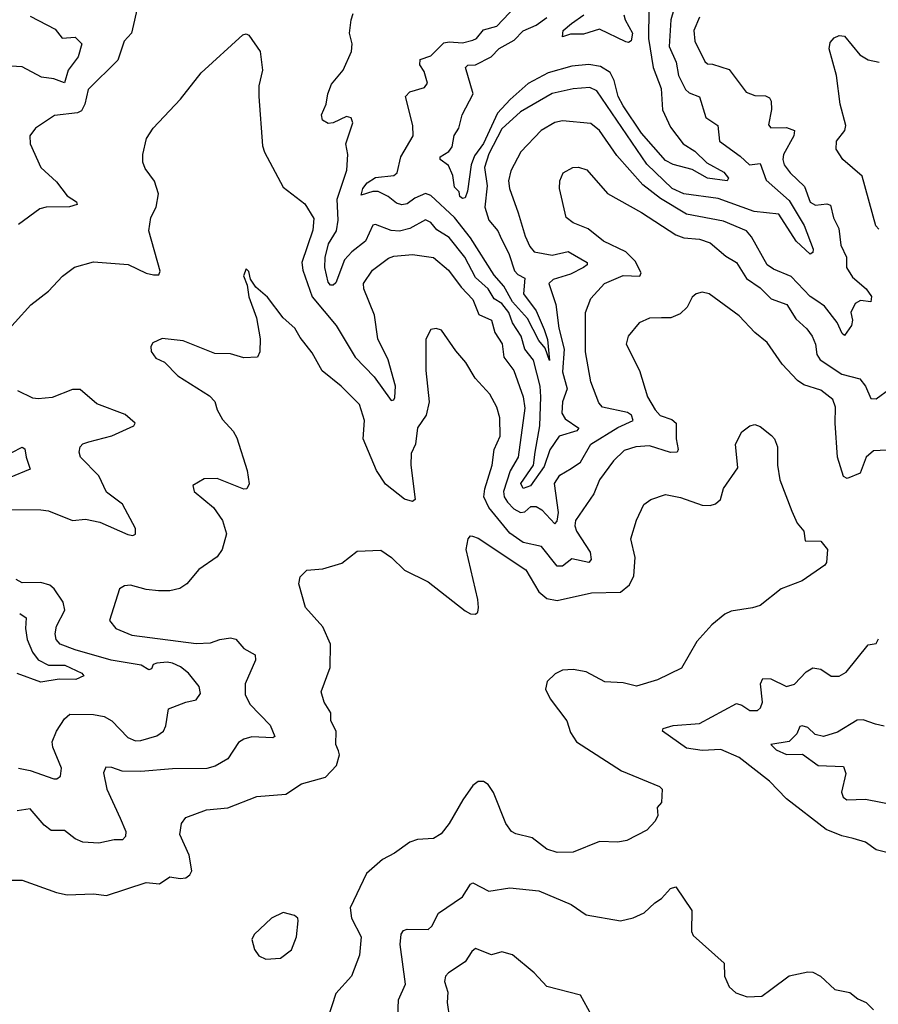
# Model space of a CAD drawing. Extents: x 1843161 to 1959474, y 907081 to 1016326.
# Tile 148 of 256: x 1865905 to 1869163, y 971108 to 974846. Entities that reach past the tile are written whole.
import ezdxf

# ---------------------------------------------------------------- set-up
doc = ezdxf.new("R2010")
doc.units = 0

msp = doc.modelspace()

# ---------------------------------------------------------------- linework, layer by layer
at = {"layer": '0CON20XD'}
for points in [[(1866354, 974905), (1866329.4, 974795), (1866301.9, 974765), (1866277.6, 974692.4), (1866165, 974580.8), (1866152.5, 974525), (1866139.3, 974500.8), (1866125, 974492.7), (1866037, 974483), (1865965, 974434.2), (1865944.2, 974405), (1865944.4, 974375), (1865984.8, 974285), (1866045, 974230.3), (1866085, 974178), (1866121.2, 974155), (1866123.3, 974145), (1866093.8, 974136.2), (1866005, 974134), (1865981.8, 974128.2), (1865900.8, 974069.2)], [(1868387.6, 974885), (1868375.7, 974845), (1868369.3, 974745), (1868395.7, 974685), (1868404.5, 974634.5), (1868431.2, 974581.2), (1868445, 974567.9), (1868485, 974552.9), (1868508.5, 974475), (1868554.7, 974444.7), (1868560.4, 974385), (1868638.4, 974328.4), (1868673.9, 974295), (1868715, 974300), (1868737.4, 974237.4), (1868825, 974159.8), (1868881.5, 974065), (1868915.2, 973975), (1868915, 973962), (1868905, 973956.2), (1868851.2, 974005), (1868785, 974107.7), (1868691.9, 974118.1), (1868555, 974167.1), (1868425, 974185.2), (1868380.5, 974205), (1868285, 974297.7), (1868095, 974575.5), (1868068.7, 974588.7), (1868005, 974584.1), (1867925, 974565.8), (1867805, 974496.3), (1867735, 974432.4), (1867685, 974337.4), (1867668.3, 974285), (1867678.9, 974215), (1867670.6, 974135), (1867685.4, 974085), (1867719.6, 974045), (1867728.8, 974025), (1867762.1, 973955), (1867782.8, 973892.8), (1867795, 973878.3), (1867822, 973865), (1867816.9, 973805), (1867865, 973741.4), (1867895, 973669.6), (1867907.4, 973632.6), (1867915, 973552.5), (1867899.1, 973599.1), (1867875, 973628.6), (1867831.8, 973711.8), (1867775, 973774.6), (1867741.5, 973835), (1867706, 973876), (1867615, 974018.3), (1867554.3, 974095), (1867465, 974178.9), (1867445, 974186.4), (1867405, 974169.2), (1867375, 974146.6), (1867355, 974142.9), (1867335, 974149.6), (1867302.7, 974175), (1867265, 974193.8), (1867245, 974194.1), (1867200.6, 974180.6), (1867207, 974205), (1867223.1, 974226.9), (1867255, 974247.3), (1867325, 974254.7), (1867336.9, 974265), (1867351.2, 974325), (1867397.5, 974405), (1867396.5, 974445), (1867369.4, 974555), (1867385, 974572.9), (1867441.4, 974588.6), (1867452.5, 974605), (1867439.7, 974649.7), (1867423.5, 974675), (1867424.4, 974695), (1867465, 974709.2), (1867515, 974758.4), (1867535, 974762.5), (1867585, 974758.6), (1867625, 974767.8), (1867638.8, 974775), (1867665, 974807.1), (1867715, 974821.6), (1867809.4, 974920.6)], [(1865945, 974859.1), (1866039.7, 974809.7), (1866065.7, 974775.7), (1866115, 974780), (1866140.4, 974755), (1866126.5, 974705), (1866088.9, 974655), (1866075, 974606.4), (1866035, 974621.5), (1865987.8, 974627.8), (1865915, 974666.9), (1865870.9, 974669.1), (1865845.6, 974664.4), (1865833.8, 974655), (1865820.8, 974605), (1865805, 974581.2), (1865785, 974570), (1865635, 974568.2), (1865595, 974580.5), (1865561.2, 974601.2)], [(1868533.3, 974676.7), (1868597.1, 974657.1), (1868661.4, 974571.4), (1868695, 974558.1), (1868735, 974556.9), (1868750, 974550), (1868756.4, 974536.4), (1868757.1, 974505), (1868746.9, 974446.9), (1868755, 974435.8), (1868815, 974437.4), (1868845.4, 974425), (1868842.5, 974405), (1868803.3, 974335), (1868800.3, 974315), (1868806, 974295), (1868828.5, 974265), (1868883, 974213), (1868905, 974152.9), (1868925, 974142.5), (1868967.3, 974147.3), (1868981.7, 974141.7), (1868993.5, 974093.5), (1869013.7, 974053.7), (1869020.7, 973990.7), (1869042.1, 973945), (1869042.9, 973905), (1869065, 973869.1), (1869117.2, 973825), (1869137.5, 973795), (1869135, 973774.5), (1869095, 973780.4), (1869075, 973769.1), (1869058.6, 973735), (1869064.8, 973705), (1869061.7, 973685), (1869035, 973647.8), (1869025.4, 973655.4), (1869007.1, 973697.1), (1868958.7, 973758.7), (1868929.5, 973779.5), (1868905, 973795.5), (1868831.9, 973871.9), (1868765, 973899.1), (1868741.3, 973915), (1868682.4, 974022.4), (1868662.3, 974045), (1868575, 974080.8), (1868435, 974108.1), (1868337.1, 974167.1), (1868268.9, 974218.9), (1868171.2, 974331.2), (1868105, 974425.4), (1868071.9, 974451.9), (1867965, 974461.8), (1867935, 974456.5), (1867883.8, 974425), (1867806.7, 974345), (1867768.1, 974271.9), (1867759.6, 974235), (1867763.8, 974205), (1867797.1, 974112.9), (1867822.5, 974025), (1867840.4, 973985), (1867856.9, 973965), (1867925, 973952.3), (1867986.7, 973966.7), (1868058.5, 973925), (1868058.5, 973915), (1868044.6, 973905), (1867995, 973880), (1867929.9, 973860.1), (1867912.7, 973845), (1867939.8, 973765), (1867950.2, 973675), (1867971.4, 973595), (1867965, 973510), (1867982.5, 973445), (1867964.7, 973395), (1867962.2, 973352.2), (1867975, 973331.6), (1868026.9, 973295), (1868018.6, 973285), (1867952.6, 973265), (1867916.3, 973213.7), (1867895, 973149.8), (1867843.3, 973076.7), (1867815, 973067.1), (1867806.2, 973085), (1867854.1, 973155), (1867861.2, 973205), (1867878.7, 973305), (1867883, 973415), (1867879.4, 973455), (1867855, 973553.5), (1867822.4, 973595), (1867807.5, 973645), (1867774.9, 973694.9), (1867760.8, 973735), (1867735, 973768.4), (1867705, 973786.2), (1867682.8, 973825), (1867635, 973867.1), (1867594.4, 973944.4), (1867535, 974019.5), (1867488.4, 974048.4), (1867465, 974076), (1867445, 974086.6), (1867385, 974053.5), (1867346.5, 974043.5), (1867315, 974045.6), (1867255, 974068.2), (1867245, 974065.7), (1867217.8, 974005), (1867165.4, 973964.6), (1867138, 973935), (1867105, 973847.1), (1867095, 973837.8), (1867085, 973837.8), (1867075, 973850), (1867063.2, 973905), (1867063.7, 973943.7), (1867076.9, 973995), (1867106.8, 974045), (1867113.2, 974085), (1867109.6, 974165), (1867146.9, 974275), (1867150, 974335), (1867142.9, 974375), (1867168.8, 974455), (1867163.3, 974473.3), (1867145, 974478.8), (1867095, 974454), (1867075, 974452), (1867054.4, 974464.4), (1867050, 974485), (1867067.8, 974525), (1867074.4, 974565), (1867088.6, 974601.4), (1867132.2, 974655), (1867164.4, 974725), (1867166.9, 974755), (1867156.9, 974795), (1867162.5, 974845), (1867170, 974870)], [(1868292.8, 974885), (1868290.5, 974775), (1868309, 974665), (1868339.3, 974585), (1868343.8, 974503.8), (1868375, 974438.6), (1868422.7, 974375), (1868466.6, 974346.6), (1868512.2, 974302.2), (1868576.9, 974266.9), (1868594, 974245), (1868590, 974235), (1868515, 974244.1), (1868457.2, 974277.2), (1868385, 974296.2), (1868355, 974311.9), (1868265, 974416), (1868195, 974518.8), (1868175.5, 974555), (1868161.2, 974615), (1868145.3, 974645.3), (1868108.9, 974668.9), (1868065, 974676.1), (1868000.4, 974669.6), (1867910.8, 974645), (1867835, 974604.3), (1867766.2, 974543.8), (1867718.7, 974491.3), (1867665, 974375.7), (1867630.9, 974329.1), (1867618, 974295), (1867604.2, 974195.8), (1867595, 974170), (1867585, 974166.9), (1867575, 974174.5), (1867573, 974193), (1867555, 974210.9), (1867548.8, 974255), (1867532.5, 974292.5), (1867500, 974315), (1867500.8, 974325), (1867533.7, 974346.3), (1867546.2, 974363.8), (1867553.2, 974406.7), (1867571.3, 974435), (1867584.2, 974485), (1867625.2, 974565), (1867596.4, 974665), (1867605, 974672.9), (1867635, 974675.2), (1867694.5, 974705.5), (1867725, 974736.8), (1867781.8, 974768.1), (1867815, 974803.3), (1867865, 974824.8), (1867905, 974854.5)], [(1868197.3, 974865), (1868201.9, 974845), (1868230.5, 974795), (1868225, 974766.2), (1868215, 974759.2), (1868205, 974761.9), (1868105, 974810), (1868045, 974791.4), (1867995, 974790.6), (1867965, 974781.2), (1867967.5, 974805), (1867998.7, 974831.3), (1868045.7, 974865)], [(1868485, 974855.4), (1868462.9, 974805), (1868466.6, 974765), (1868505, 974687.5), (1868515, 974678.6), (1868533.3, 974676.7)], [(1865827.8, 973632.2), (1865946.8, 973763.2), (1866014.5, 973815.5), (1866067.4, 973872.6), (1866113.4, 973906.6), (1866185, 973927.5), (1866316.3, 973916.3), (1866385, 973883.6), (1866413, 973877), (1866432.5, 973877.5), (1866438, 973892), (1866394.5, 974045), (1866402.2, 974095), (1866422.9, 974135), (1866432, 974185), (1866416.7, 974233.3), (1866381.7, 974281.7), (1866372, 974305), (1866372, 974335), (1866386.2, 974395), (1866412, 974435), (1866515.5, 974544.5), (1866593.8, 974645), (1866751.7, 974788.3), (1866765, 974792.5), (1866775, 974787.5), (1866818, 974725), (1866826.2, 974655), (1866812.9, 974595), (1866811.9, 974555), (1866826.8, 974366.8), (1866833.7, 974343.7), (1866905, 974210.6), (1866986.6, 974146.6), (1867021.4, 974091.4), (1867017.7, 974047.7), (1866975.2, 973925), (1866979.6, 973895), (1867014.4, 973794.4), (1867105.6, 973685), (1867177.5, 973565), (1867249.8, 973489.8), (1867315, 973400), (1867325, 973403.3), (1867327.9, 973412.1), (1867330.9, 973455), (1867303.7, 973555), (1867263.7, 973635), (1867251.1, 973725), (1867210.5, 973825), (1867209.5, 973845), (1867243.3, 973895), (1867305, 973941.1), (1867325, 973948.5), (1867395.4, 973955.4)], [(1869165, 974051.4), (1869153.8, 974063.8), (1869102.2, 974252.2), (1869028.8, 974315), (1869002.5, 974355), (1869004.3, 974385), (1869035.7, 974425), (1869039.4, 974445), (1869018.6, 974525), (1869004.2, 974634.2), (1868976.7, 974735), (1868980.5, 974759.5), (1868995, 974777.5), (1869015, 974786.7), (1869035, 974783.3), (1869093.2, 974713.2), (1869125, 974694.2), (1869166.2, 974685)], [(1867395.4, 973955.4), (1867475, 973943.2), (1867532.7, 973895), (1867580.5, 973830.5), (1867625, 973783.8), (1867647.4, 973727.4), (1867695.4, 973705), (1867708.3, 973658.3), (1867735.2, 973615.2), (1867742.4, 973565), (1867779.7, 973515), (1867815.6, 973415), (1867822.1, 973372.1), (1867796.5, 973185), (1867766.3, 973133.7), (1867740.5, 973055), (1867743.3, 973035), (1867755.6, 973015), (1867779.9, 972989.9), (1867805, 972975.8), (1867821.8, 972978.2), (1867845, 972998.8), (1867865, 972998.7), (1867886.4, 972985), (1867935, 972931.8), (1867945, 972943.1), (1867949.5, 972975), (1867934, 973086), (1867955, 973116.9), (1867997.1, 973142.9), (1868033.3, 973166.7), (1868072.5, 973235), (1868175, 973297.5), (1868233.1, 973325), (1868226.6, 973345), (1868211.1, 973355), (1868116.7, 973375), (1868102, 973392), (1868071.7, 973471.7), (1868052.4, 973585), (1868051.8, 973735), (1868072.3, 973787.7), (1868124.4, 973845), (1868194.4, 973875.6), (1868257.7, 973872.3), (1868263.8, 973885), (1868240.1, 973930.1), (1868205, 973964.7), (1868120.8, 974005), (1868062.4, 974052.4), (1868004.6, 974074.6), (1867979.2, 974095), (1867953.3, 974205), (1867954.4, 974234.4), (1867967.1, 974265), (1868004.5, 974285.5), (1868025, 974286.5), (1868056.5, 974276.5), (1868135, 974186.5), (1868265, 974114.5), (1868395, 974029.3), (1868425, 974017.8), (1868485, 974012.4), (1868525, 973999.4), (1868585, 973948.5), (1868624.3, 973925), (1868663.2, 973863.2), (1868715, 973828.4), (1868756.2, 973786.2), (1868815.3, 973765), (1868850.3, 973710.3), (1868892.1, 973672.1), (1868912.2, 973645), (1868924.7, 973615), (1868930, 973575), (1868942.3, 973555), (1869025, 973500.3), (1869092.7, 973482.7), (1869114.6, 973455), (1869135, 973408), (1869155, 973406.9), (1869207.1, 973445)], [(1869274.3, 973215.7), (1869145, 973209.2), (1869117.5, 973185), (1869094.7, 973125.3), (1869044.4, 973104.4), (1869031.5, 973111.5), (1869008.2, 973185), (1868998.9, 973315), (1869001.1, 973375), (1868990.5, 973405), (1868945, 973440.4), (1868879.8, 973459.8), (1868855.9, 973475.9), (1868798.8, 973538.8), (1868740.9, 973620.9), (1868695, 973658.2), (1868635, 973721.5), (1868521.2, 973805), (1868495, 973812), (1868472.5, 973805), (1868457.3, 973792.7), (1868437.5, 973755), (1868410.9, 973729.1), (1868375.4, 973714.6), (1868340, 973715), (1868295, 973713.3), (1868255, 973695.7), (1868213.3, 973645), (1868206.7, 973615), (1868256.4, 973515), (1868287.1, 973415), (1868316.2, 973365), (1868335, 973343.8), (1868379, 973329), (1868396.2, 973315), (1868396.2, 973255), (1868403.1, 973215), (1868399.2, 973205), (1868375, 973203.3), (1868295, 973228.2), (1868242.5, 973225), (1868198.8, 973211.2), (1868158.2, 973171.8), (1868105, 973099.1), (1868084.2, 973045.8), (1868013.8, 972945), (1868011.4, 972925), (1868017.4, 972905), (1868070, 972825), (1868073.6, 972796.4), (1868065, 972786.1), (1868000.3, 972799.7), (1867965, 972772.1), (1867945, 972771.2), (1867885, 972846.2), (1867815, 972862), (1867765, 972897.3), (1867684.8, 972995), (1867665.6, 973035), (1867669.4, 973065), (1867698.1, 973155), (1867705.2, 973214.8), (1867727.7, 973265), (1867727.1, 973335), (1867715.7, 973375.8), (1867689.5, 973425), (1867633.1, 973485), (1867598.5, 973545), (1867559.5, 973589.5), (1867505, 973668), (1867485, 973673.8), (1867465, 973670), (1867446.4, 973633.6), (1867445.8, 973515), (1867458.5, 973395), (1867447.3, 973345), (1867415, 973296.7), (1867406.9, 973235), (1867390.6, 973199.4), (1867388.8, 973155), (1867405.6, 973024.4), (1867395, 973017.5), (1867365, 973025.5), (1867292.8, 973082.8), (1867259.1, 973135), (1867208.2, 973255), (1867213.2, 973325), (1867195, 973385.7), (1867125, 973455.6), (1867052.9, 973512.9), (1867015, 973582), (1866969.3, 973639.3), (1866949.2, 973675), (1866904.5, 973714.5), (1866845, 973792.5), (1866801.2, 973831.2), (1866781.2, 973861.2), (1866775, 973890), (1866765, 973900), (1866753.9, 973873.9), (1866768, 973838), (1866774.2, 973794.2), (1866804.2, 973714.2), (1866818, 973635), (1866816.2, 973585), (1866807.5, 973565), (1866755, 973562.9), (1866705, 973577.1), (1866645, 973579.2), (1866525, 973627.5), (1866445.9, 973635.9), (1866410.5, 973619.5), (1866403.3, 973605), (1866403.6, 973586.4), (1866421.2, 973561.2), (1866455, 973546.2), (1866505, 973493.8), (1866625, 973418.8), (1866645, 973396.7), (1866654.2, 973365), (1866675, 973328.8), (1866715, 973283.8), (1866728.7, 973258.7), (1866768, 973135), (1866775.9, 973084.1), (1866767.5, 973065), (1866755, 973064), (1866655, 973104), (1866605, 973103.8), (1866561.7, 973078.3), (1866566.7, 973055), (1866640, 972995), (1866674.2, 972945), (1866689.4, 972895), (1866673.1, 972835), (1866655, 972807.1), (1866585, 972758.6), (1866539.4, 972705), (1866513.3, 972686.7), (1866475, 972677.5), (1866432.4, 972677.6), (1866385, 972682.5), (1866325, 972699.2), (1866303, 972697), (1866284.3, 972685.7), (1866246.2, 972565), (1866270, 972535), (1866330.3, 972510.3), (1866575, 972478.7), (1866629.6, 972480.4), (1866665, 972493.8), (1866705, 972499.4), (1866725, 972494.2), (1866755, 972459.2), (1866799.2, 972435), (1866799.4, 972415), (1866760.5, 972325), (1866760.5, 972285), (1866778.1, 972248.1), (1866855, 972168), (1866873.3, 972125), (1866865, 972120), (1866786.1, 972123.9), (1866755.4, 972114.6), (1866735, 972102.5), (1866695, 972040.6), (1866647.1, 972012.9), (1866615, 972004.1), (1866485, 972002.5), (1866365, 971991.8), (1866293.6, 971993.6), (1866255, 972007.1), (1866231.7, 972008.3), (1866222.7, 971987.3), (1866235.6, 971925), (1866286.4, 971815), (1866307.3, 971765), (1866306.7, 971745), (1866295, 971733.3), (1866263.4, 971733.4), (1866205, 971720), (1866145, 971723.8), (1866115, 971736.5), (1866075, 971767.8), (1866025, 971768.1), (1865998, 971788), (1865945, 971850.8), (1865895, 971842.5)], [(1865833.3, 972986.7), (1865985, 972985.4), (1866015, 972981.5), (1866105, 972945.4), (1866155, 972949.6), (1866208.8, 972938.8), (1866315, 972891.5), (1866335, 972888), (1866345, 972893.3), (1866344.2, 972915), (1866295, 973007.1), (1866235, 973052.5), (1866205.2, 973115.2), (1866135.8, 973185), (1866130.8, 973205), (1866134.2, 973225), (1866145, 973235.6), (1866166.9, 973243.1), (1866255, 973266.4), (1866338.8, 973305), (1866343.8, 973315), (1866305, 973347.5), (1866197.8, 973387.8), (1866135, 973442.5), (1866105, 973442.9), (1866027.7, 973412.3), (1865975, 973406.5), (1865955, 973410), (1865897.5, 973437.5)], [(1865830.5, 971579.5), (1865915, 971580), (1866045, 971532.9), (1866085, 971524.4), (1866185, 971527.8), (1866235, 971521.9), (1866385, 971570.6), (1866435, 971565.6), (1866475, 971591.8), (1866514.4, 971585.6), (1866535, 971588.6), (1866550.3, 971599.7), (1866557.8, 971615), (1866548.5, 971675), (1866513, 971753), (1866518.6, 971795), (1866535, 971817.1), (1866613.9, 971846.1), (1866695, 971854.5), (1866805, 971897.8), (1866915, 971905.6), (1866973.8, 971945), (1867065, 971971.1), (1867106.7, 972015), (1867118.5, 972055), (1867115, 972071.2), (1867104.6, 972095), (1867105.6, 972145.6), (1867086, 972185), (1867085.8, 972215), (1867060.8, 972255), (1867049.2, 972295), (1867083.1, 972386.9), (1867084.3, 972475), (1867055, 972542), (1866990, 972615), (1866963.8, 972705), (1866969.3, 972730.7), (1866995, 972756.2), (1867055, 972761.9), (1867126.8, 972783.2), (1867185, 972828.8), (1867275, 972832.5), (1867316.2, 972805), (1867365, 972756.2), (1867455, 972712.5), (1867595, 972602), (1867615, 972591.2), (1867635, 972590), (1867643.3, 972596.7), (1867645.8, 972614.2), (1867642.9, 972645), (1867599.2, 972835), (1867606.2, 972875), (1867615, 972886.7), (1867623.8, 972886.2), (1867645, 972878.6), (1867825, 972757.8), (1867874.7, 972674.7), (1867905, 972649.1), (1867945, 972640.9), (1868075, 972670), (1868185, 972673.5), (1868218.7, 972701.3), (1868235.6, 972735), (1868240.6, 972805), (1868224.3, 972875), (1868245, 972946.7), (1868273.7, 973006.3), (1868300, 973025), (1868355, 973043.3), (1868412.4, 973032.4), (1868495, 973002.9), (1868525, 973001.4), (1868545, 973008.6), (1868564, 973025), (1868575, 973066.7), (1868630, 973145), (1868621.4, 973235), (1868645, 973281.2), (1868675, 973304), (1868695, 973309.2), (1868715, 973302), (1868757.6, 973267.6), (1868769.2, 973255), (1868780.6, 973225), (1868780, 973155), (1868788.8, 973098.8), (1868835, 972980), (1868854.5, 972934.5), (1868880, 972905), (1868885, 972867.5), (1868945, 972866.2), (1868970, 972835), (1868966.7, 972785), (1868960, 972775), (1868874.2, 972715.8), (1868795, 972685.8), (1868715, 972622.9), (1868685, 972612.9), (1868605, 972601.4), (1868580.2, 972589.8), (1868531.1, 972548.9), (1868474.5, 972485.5), (1868415.8, 972384.2), (1868325, 972340), (1868245, 972316.2), (1868195, 972329.2), (1868125, 972332.9), (1868055, 972370), (1868005, 972379.2), (1867965, 972376.9), (1867936.7, 972363.3), (1867905.9, 972334.1), (1867900.8, 972305), (1867918.3, 972268.3), (1867980.8, 972185), (1867995, 972140), (1868018, 972105), (1868188.8, 971995), (1868332.5, 971935), (1868343.3, 971925), (1868340, 971875), (1868323.8, 971855), (1868326, 971825), (1868316.8, 971803.2), (1868285, 971770), (1868209.3, 971730.7), (1868175, 971724.4), (1868105, 971726.5), (1868005, 971685.5), (1867945, 971684.5), (1867905, 971697.1), (1867850, 971740), (1867787.5, 971755), (1867771.2, 971765), (1867749.2, 971795), (1867702.7, 971912.7), (1867682.7, 971942.7), (1867665, 971954), (1867645, 971953.8), (1867625, 971938.8), (1867586.9, 971885), (1867534.6, 971795.4), (1867504.3, 971755.7), (1867475, 971738), (1867415, 971733.8), (1867385, 971724.2), (1867327.6, 971682.4), (1867282, 971658), (1867220.8, 971605), (1867159.1, 971475), (1867164.4, 971435), (1867201.1, 971365), (1867194.4, 971295), (1867164.3, 971215), (1867105, 971150), (1867073.7, 971056.3)], [(1865875, 973203.6), (1865915, 973224), (1865925, 973217.5), (1865929.1, 973185), (1865945, 973140), (1865865, 973106.9)], [(1865900, 972005), (1865945, 971996.1), (1866035, 971964.4), (1866045.6, 971964.4), (1866060, 971975), (1866063.3, 972005), (1866030.6, 972085), (1866028.9, 972105), (1866044.7, 972145.3), (1866075, 972192), (1866095, 972210), (1866185, 972209.1), (1866225, 972201.1), (1866254.7, 972184.7), (1866315, 972120.9), (1866345, 972109.2), (1866365, 972109.6), (1866425, 972127.8), (1866450.8, 972145), (1866460, 972165), (1866469.5, 972230.5), (1866535, 972255.8), (1866575, 972263.8), (1866591.5, 972288.5), (1866585.9, 972315), (1866545.1, 972365.1), (1866515, 972389.5), (1866485, 972403.4), (1866465, 972407.5), (1866425, 972403.4), (1866412.1, 972397.9), (1866405, 972382), (1866395, 972378.1), (1866366.2, 972396.2), (1866252.5, 972415), (1866115, 972453.5), (1866058.9, 972475), (1866042.9, 972492.9), (1866039.6, 972515), (1866045, 972543.8), (1866076.7, 972605), (1866070, 972635), (1866036.1, 972686.1), (1866020, 972700), (1865985, 972709.2), (1865915, 972708), (1865891.5, 972721.5)], [(1865905, 972591.6), (1865930, 972575), (1865927.4, 972535), (1865933.9, 972493.9), (1865953.3, 972445), (1865975.8, 972415.8), (1866015, 972396.2), (1866076.3, 972396.3), (1866141.4, 972365), (1866148, 972355), (1866118.1, 972341.9), (1866055, 972343.2), (1865985, 972331), (1865895, 972364.5)], [(1869195, 971684.4), (1869154.6, 971694.6), (1869114.5, 971724.5), (1869068.2, 971738.2), (1869025, 971747.7), (1868965, 971772.1), (1868815, 971888.6), (1868750.6, 971955), (1868635.3, 972045.3), (1868565.9, 972075.9), (1868495, 972071.7), (1868435, 972081.2), (1868343.8, 972145), (1868346.7, 972155), (1868385, 972167.1), (1868485, 972174.7), (1868625, 972250.4), (1868645, 972244.5), (1868675, 972224.4), (1868705, 972224.4), (1868715.9, 972234.1), (1868723.2, 972255), (1868715.5, 972324.5), (1868725, 972345.6), (1868755, 972344.5), (1868815, 972314.3), (1868845, 972324.2), (1868889.1, 972370.9), (1868915, 972385.7), (1868945, 972380.8), (1868984.3, 972354.3), (1869015, 972354), (1869041.3, 972368.7), (1869125, 972473.3), (1869155, 972477.5), (1869164.1, 972495.9)], [(1869185, 972164.5), (1869152, 972172), (1869105, 972187.9), (1869082.5, 972187.5), (1869008.4, 972141.6), (1868955.3, 972125.3), (1868923, 972133), (1868895, 972158.9), (1868874, 972166), (1868865, 972162.5), (1868853.8, 972135), (1868825, 972106.4), (1868755.8, 972095), (1868775.4, 972075), (1868815, 972057), (1868875, 972058.5), (1868935.2, 972015.2), (1869031.2, 972011.2), (1869040, 971985), (1869023.4, 971913.4), (1869029.2, 971895), (1869043.3, 971885), (1869115, 971886.9), (1869225, 971865.7)], [(1867340.3, 971060.3), (1867342.9, 971125), (1867368.4, 971185), (1867348.2, 971335), (1867352.5, 971375), (1867361.1, 971388.9), (1867375, 971394.3), (1867455, 971391.9), (1867469.4, 971405), (1867494.3, 971455), (1867585, 971516.9), (1867615, 971564.2), (1867625, 971570), (1867685, 971538.5), (1867765, 971550.3), (1867875, 971539.1), (1867997.2, 971487.2), (1868055, 971448), (1868185, 971425.6), (1868233.1, 971436.9), (1868274.4, 971455.6), (1868315, 971494.3), (1868340.2, 971509.8), (1868375, 971547.5), (1868395, 971554), (1868455.5, 971465), (1868454.5, 971385), (1868460, 971370), (1868577.5, 971265), (1868580, 971215), (1868596.7, 971175), (1868622.3, 971152.3), (1868665, 971136.7), (1868720.5, 971139.5), (1868755.8, 971164.2), (1868825, 971216), (1868895, 971232), (1868915, 971230), (1868943.3, 971215), (1868997.5, 971165), (1869055, 971153.3), (1869085, 971128.8), (1869117.5, 971115), (1869145, 971087.5)], [(1866839.3, 971279.3), (1866895, 971283.3), (1866935.8, 971315), (1866955.6, 971365), (1866962, 971425), (1866960, 971435), (1866947.5, 971445), (1866905, 971456.7), (1866860, 971435), (1866795, 971373.3), (1866786.2, 971355), (1866796.1, 971316.1), (1866812.7, 971292.7), (1866839.3, 971279.3)], [(1868075, 971066.7), (1868033.6, 971143.6), (1867905, 971175.6), (1867857.6, 971227.6), (1867775, 971296.7), (1867735, 971308), (1867695, 971296.2), (1867635, 971320), (1867620.7, 971309.3), (1867595, 971269.4), (1867531.9, 971228.1), (1867521.1, 971215), (1867516.7, 971195), (1867529.2, 971155), (1867527.5, 971115), (1867535.7, 971055)]]:
    msp.add_lwpolyline(points, dxfattribs=at)

doc.saveas('drawing.dxf')
